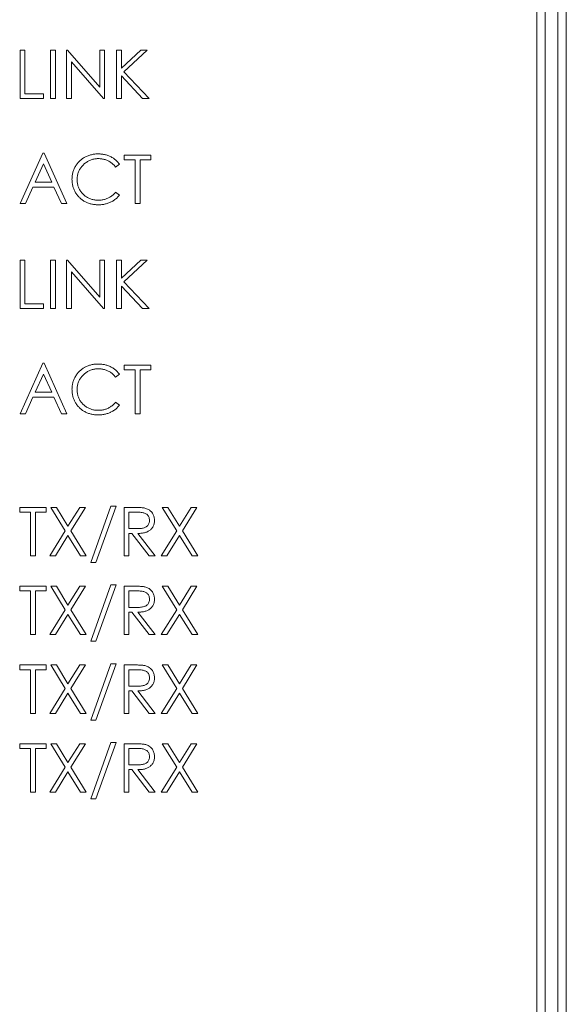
# Model space of a CAD drawing. Extents: x 0 to 866, y -1 to 607.
# Tile 17 of 39: x 365 to 378, y 286 to 310. Entities that reach past the tile are written whole.
import ezdxf

# ---------------------------------------------------------------- set-up
doc = ezdxf.new("R2010")
doc.units = 0
doc.header["$LTSCALE"] = 23.1
doc.header["$MEASUREMENT"] = 0
doc.layers.get('0').update_dxf_attribs({"linetype": 'CONTINUOUS'})

msp = doc.modelspace()

# ---------------------------------------------------------------- linework, layer by layer
at = {"lineweight": 5}
for p, q in [((378.252, 267.685), (378.252, 370.293)), ((378.052, 368.285), (378.052, 267.885)), ((377.752, 268.585), (377.752, 367.585)), ((377.552, 367.185), (377.552, 268.585)), ((365.38, 308.79), (365.263, 308.79)), ((365.263, 308.79), (365.263, 307.637)), ((365.38, 307.747), (365.38, 308.79)), ((365.988, 308.79), (366.104, 308.79)), ((365.988, 307.637), (365.988, 308.79)), ((366.104, 308.79), (366.104, 307.637)), ((366.394, 308.79), (366.368, 308.79)), ((366.368, 308.79), (366.368, 307.637)), ((367.16, 307.906), (366.394, 308.79)), ((367.273, 308.79), (367.16, 308.79)), ((367.16, 308.79), (367.16, 307.906)), ((367.273, 307.637), (367.273, 308.79)), ((367.673, 308.79), (367.554, 308.79)), ((367.554, 308.79), (367.554, 307.637)), ((367.673, 308.358), (367.673, 308.79)), ((368.132, 308.79), (367.673, 308.358)), ((367.734, 308.273), (368.288, 308.79)), ((368.288, 308.79), (368.132, 308.79)), ((366.487, 308.509), (367.248, 307.637)), ((366.487, 307.637), (366.487, 308.509)), ((367.673, 308.175), (368.179, 307.637)), ((367.673, 307.637), (367.673, 308.175)), ((368.331, 307.637), (367.734, 308.273)), ((365.823, 307.747), (365.38, 307.747)), ((365.823, 307.637), (365.823, 307.747)), ((365.263, 307.637), (365.823, 307.637)), ((366.104, 307.637), (365.988, 307.637)), ((366.368, 307.637), (366.487, 307.637)), ((367.248, 307.637), (367.273, 307.637)), ((367.554, 307.637), (367.673, 307.637)), ((368.179, 307.637), (368.331, 307.637)), ((365.807, 306.337), (365.263, 305.137)), ((365.836, 306.337), (365.807, 306.337)), ((366.373, 305.137), (365.836, 306.337)), ((366.861, 306.268), (366.842, 306.259)), ((366.88, 306.275), (366.861, 306.268)), ((366.9, 306.283), (366.88, 306.275)), ((366.92, 306.289), (366.9, 306.283)), ((366.94, 306.295), (366.92, 306.289)), ((366.96, 306.3), (366.94, 306.295)), ((366.98, 306.305), (366.96, 306.3)), ((367.001, 306.309), (366.98, 306.305)), ((367.022, 306.312), (367.001, 306.309)), ((367.043, 306.315), (367.022, 306.312)), ((367.065, 306.317), (367.043, 306.315)), ((367.086, 306.318), (367.065, 306.317)), ((367.108, 306.319), (367.086, 306.318)), ((367.121, 306.319), (367.108, 306.319)), ((367.143, 306.318), (367.121, 306.319)), ((367.165, 306.318), (367.143, 306.318)), ((367.187, 306.316), (367.165, 306.318)), ((367.209, 306.314), (367.187, 306.316)), ((367.23, 306.311), (367.209, 306.314)), ((367.251, 306.307), (367.23, 306.311)), ((367.271, 306.303), (367.251, 306.307)), ((367.292, 306.299), (367.271, 306.303)), ((367.312, 306.293), (367.292, 306.299)), ((367.332, 306.287), (367.312, 306.293)), ((367.351, 306.281), (367.332, 306.287)), ((367.371, 306.273), (367.351, 306.281)), ((367.39, 306.265), (367.371, 306.273)), ((367.409, 306.257), (367.39, 306.265)), ((368.375, 306.29), (367.742, 306.29)), ((367.742, 306.29), (367.742, 306.177)), ((368.375, 306.177), (368.375, 306.29)), ((365.624, 305.648), (365.821, 306.081)), ((365.821, 306.081), (366.017, 305.648)), ((366.591, 306.041), (366.58, 306.023)), ((366.603, 306.059), (366.591, 306.041)), ((366.615, 306.076), (366.603, 306.059)), ((366.628, 306.093), (366.615, 306.076)), ((366.641, 306.109), (366.628, 306.093)), ((366.655, 306.124), (366.641, 306.109)), ((366.669, 306.139), (366.655, 306.124)), ((366.684, 306.154), (366.669, 306.139)), ((366.7, 306.168), (366.684, 306.154)), ((366.716, 306.181), (366.7, 306.168)), ((366.733, 306.194), (366.716, 306.181)), ((366.726, 306.014), (366.74, 306.031)), ((366.75, 306.206), (366.733, 306.194)), ((366.74, 306.031), (366.754, 306.046)), ((366.768, 306.218), (366.75, 306.206)), ((366.754, 306.046), (366.77, 306.062)), ((366.786, 306.23), (366.768, 306.218)), ((366.77, 306.062), (366.782, 306.074)), ((366.782, 306.074), (366.799, 306.088)), ((366.805, 306.24), (366.786, 306.23)), ((366.799, 306.088), (366.815, 306.102)), ((366.823, 306.25), (366.805, 306.24)), ((366.815, 306.102), (366.832, 306.114)), ((366.842, 306.259), (366.823, 306.25)), ((366.832, 306.114), (366.849, 306.126)), ((366.849, 306.126), (366.866, 306.137)), ((366.866, 306.137), (366.884, 306.148)), ((366.884, 306.148), (366.902, 306.157)), ((366.902, 306.157), (366.92, 306.165)), ((366.92, 306.165), (366.939, 306.173)), ((366.939, 306.173), (366.958, 306.18)), ((366.958, 306.18), (366.978, 306.186)), ((366.978, 306.186), (366.998, 306.192)), ((366.998, 306.192), (367.017, 306.196)), ((367.017, 306.196), (367.038, 306.2)), ((367.038, 306.2), (367.059, 306.203)), ((367.059, 306.203), (367.08, 306.205)), ((367.08, 306.205), (367.101, 306.206)), ((367.101, 306.206), (367.123, 306.206)), ((367.123, 306.206), (367.144, 306.206)), ((367.144, 306.206), (367.165, 306.205)), ((367.165, 306.205), (367.186, 306.203)), ((367.186, 306.203), (367.207, 306.2)), ((367.207, 306.2), (367.228, 306.197)), ((367.228, 306.197), (367.248, 306.193)), ((367.248, 306.193), (367.267, 306.188)), ((367.267, 306.188), (367.287, 306.182)), ((367.287, 306.182), (367.306, 306.176)), ((367.306, 306.176), (367.324, 306.169)), ((367.324, 306.169), (367.343, 306.161)), ((367.343, 306.161), (367.36, 306.152)), ((367.36, 306.152), (367.378, 306.143)), ((367.378, 306.143), (367.395, 306.133)), ((367.395, 306.133), (367.412, 306.122)), ((367.41, 306.256), (367.409, 306.257)), ((367.429, 306.247), (367.41, 306.256)), ((367.412, 306.122), (367.429, 306.11)), ((367.448, 306.236), (367.429, 306.247)), ((367.429, 306.11), (367.445, 306.098)), ((367.445, 306.098), (367.461, 306.085)), ((367.467, 306.225), (367.448, 306.236)), ((367.461, 306.085), (367.476, 306.07)), ((367.484, 306.214), (367.467, 306.225)), ((367.476, 306.07), (367.492, 306.056)), ((367.501, 306.202), (367.484, 306.214)), ((367.492, 306.056), (367.507, 306.04)), ((367.518, 306.189), (367.501, 306.202)), ((367.507, 306.04), (367.521, 306.024)), ((367.534, 306.176), (367.518, 306.189)), ((367.55, 306.162), (367.534, 306.176)), ((367.535, 306.007), (367.625, 306.076)), ((367.565, 306.147), (367.55, 306.162)), ((367.58, 306.132), (367.565, 306.147)), ((367.594, 306.117), (367.58, 306.132)), ((367.607, 306.1), (367.594, 306.117)), ((367.62, 306.083), (367.607, 306.1)), ((367.625, 306.076), (367.62, 306.083)), ((367.742, 306.177), (368.001, 306.177)), ((368.001, 306.177), (368.001, 305.137)), ((368.118, 306.177), (368.375, 306.177)), ((368.118, 305.137), (368.118, 306.177)), ((366.504, 305.805), (366.502, 305.784)), ((366.507, 305.826), (366.504, 305.805)), ((366.511, 305.847), (366.507, 305.826)), ((366.516, 305.867), (366.511, 305.847)), ((366.522, 305.887), (366.516, 305.867)), ((366.528, 305.907), (366.522, 305.887)), ((366.535, 305.927), (366.528, 305.907)), ((366.542, 305.946), (366.535, 305.927)), ((366.551, 305.966), (366.542, 305.946)), ((366.559, 305.985), (366.551, 305.966)), ((366.569, 306.004), (366.559, 305.985)), ((366.58, 306.022), (366.569, 306.004)), ((366.58, 306.023), (366.58, 306.022)), ((366.627, 305.793), (366.63, 305.813)), ((366.63, 305.813), (366.635, 305.833)), ((366.635, 305.833), (366.64, 305.853)), ((366.64, 305.853), (366.646, 305.872)), ((366.646, 305.872), (366.653, 305.891)), ((366.653, 305.891), (366.661, 305.91)), ((366.661, 305.91), (366.67, 305.928)), ((366.67, 305.928), (366.68, 305.946)), ((366.68, 305.946), (366.69, 305.964)), ((366.69, 305.964), (366.701, 305.981)), ((366.701, 305.981), (366.713, 305.998)), ((366.713, 305.998), (366.726, 306.014)), ((367.521, 306.024), (367.535, 306.007)), ((366.017, 305.648), (365.624, 305.648)), ((366.499, 305.741), (366.498, 305.72)), ((366.498, 305.72), (366.498, 305.713)), ((366.498, 305.713), (366.499, 305.691)), ((366.5, 305.763), (366.499, 305.741)), ((366.499, 305.691), (366.5, 305.668)), ((366.502, 305.784), (366.5, 305.763)), ((366.5, 305.668), (366.502, 305.647)), ((366.502, 305.647), (366.504, 305.625)), ((366.504, 305.625), (366.507, 305.604)), ((366.507, 305.604), (366.511, 305.583)), ((366.511, 305.583), (366.516, 305.563)), ((366.516, 305.563), (366.521, 305.543)), ((366.62, 305.71), (366.621, 305.73)), ((366.621, 305.688), (366.62, 305.71)), ((366.621, 305.73), (366.622, 305.751)), ((366.622, 305.666), (366.621, 305.688)), ((366.622, 305.751), (366.624, 305.772)), ((366.624, 305.644), (366.622, 305.666)), ((366.624, 305.772), (366.627, 305.793)), ((366.627, 305.623), (366.624, 305.644)), ((366.631, 305.603), (366.627, 305.623)), ((366.635, 305.582), (366.631, 305.603)), ((366.641, 305.563), (366.635, 305.582)), ((366.647, 305.543), (366.641, 305.563)), ((365.391, 305.137), (365.571, 305.53)), ((365.571, 305.53), (366.068, 305.53)), ((366.068, 305.53), (366.25, 305.137)), ((366.521, 305.543), (366.526, 305.523)), ((366.526, 305.523), (366.533, 305.503)), ((366.533, 305.503), (366.54, 305.484)), ((366.54, 305.484), (366.547, 305.465)), ((366.547, 305.465), (366.555, 305.447)), ((366.555, 305.447), (366.564, 305.429)), ((366.564, 305.429), (366.574, 305.411)), ((366.574, 305.411), (366.584, 305.394)), ((366.584, 305.394), (366.595, 305.377)), ((366.595, 305.377), (366.606, 305.36)), ((366.606, 305.36), (366.619, 305.344)), ((366.619, 305.344), (366.631, 305.327)), ((366.631, 305.327), (366.645, 305.312)), ((366.654, 305.524), (366.647, 305.543)), ((366.662, 305.505), (366.654, 305.524)), ((366.67, 305.487), (366.662, 305.505)), ((366.68, 305.469), (366.67, 305.487)), ((366.69, 305.452), (366.68, 305.469)), ((366.701, 305.435), (366.69, 305.452)), ((366.713, 305.418), (366.701, 305.435)), ((366.726, 305.402), (366.713, 305.418)), ((366.739, 305.386), (366.726, 305.402)), ((366.754, 305.371), (366.739, 305.386)), ((366.766, 305.358), (366.754, 305.371)), ((366.782, 305.344), (366.766, 305.358)), ((366.797, 305.33), (366.782, 305.344)), ((366.813, 305.317), (366.797, 305.33)), ((367.469, 305.34), (367.453, 305.326)), ((367.484, 305.354), (367.469, 305.34)), ((367.5, 305.368), (367.484, 305.354)), ((367.515, 305.384), (367.5, 305.368)), ((367.53, 305.4), (367.515, 305.384)), ((367.535, 305.407), (367.53, 305.4)), ((367.625, 305.337), (367.535, 305.407)), ((367.612, 305.321), (367.625, 305.337)), ((365.263, 305.137), (365.391, 305.137)), ((366.25, 305.137), (366.373, 305.137)), ((366.645, 305.312), (366.659, 305.296)), ((366.659, 305.296), (366.673, 305.281)), ((366.673, 305.281), (366.685, 305.27)), ((366.685, 305.27), (366.7, 305.256)), ((366.7, 305.256), (366.715, 305.243)), ((366.715, 305.243), (366.731, 305.231)), ((366.731, 305.231), (366.747, 305.219)), ((366.747, 305.219), (366.764, 305.207)), ((366.764, 305.207), (366.781, 305.197)), ((366.781, 305.197), (366.798, 305.186)), ((366.798, 305.186), (366.816, 305.177)), ((366.83, 305.305), (366.813, 305.317)), ((366.816, 305.177), (366.834, 305.168)), ((366.847, 305.294), (366.83, 305.305)), ((366.834, 305.168), (366.852, 305.16)), ((366.864, 305.284), (366.847, 305.294)), ((366.852, 305.16), (366.871, 305.152)), ((366.882, 305.274), (366.864, 305.284)), ((366.871, 305.152), (366.89, 305.145)), ((366.9, 305.265), (366.882, 305.274)), ((366.89, 305.145), (366.909, 305.138)), ((366.918, 305.257), (366.9, 305.265)), ((366.909, 305.138), (366.929, 305.133)), ((366.937, 305.249), (366.918, 305.257)), ((366.929, 305.133), (366.949, 305.127)), ((366.956, 305.243), (366.937, 305.249)), ((366.949, 305.127), (366.97, 305.123)), ((366.976, 305.237), (366.956, 305.243)), ((366.97, 305.123), (366.99, 305.119)), ((366.996, 305.232), (366.976, 305.237)), ((366.99, 305.119), (367.012, 305.115)), ((367.017, 305.227), (366.996, 305.232)), ((367.012, 305.115), (367.033, 305.113)), ((367.038, 305.224), (367.017, 305.227)), ((367.033, 305.113), (367.055, 305.111)), ((367.059, 305.221), (367.038, 305.224)), ((367.055, 305.111), (367.077, 305.109)), ((367.08, 305.219), (367.059, 305.221)), ((367.077, 305.109), (367.1, 305.108)), ((367.103, 305.218), (367.08, 305.219)), ((367.1, 305.108), (367.123, 305.108)), ((367.125, 305.217), (367.103, 305.218)), ((367.123, 305.108), (367.144, 305.108)), ((367.129, 305.217), (367.125, 305.217)), ((367.151, 305.217), (367.129, 305.217)), ((367.144, 305.108), (367.166, 305.109)), ((367.172, 305.218), (367.151, 305.217)), ((367.166, 305.109), (367.188, 305.11)), ((367.193, 305.22), (367.172, 305.218)), ((367.188, 305.11), (367.209, 305.112)), ((367.214, 305.223), (367.193, 305.22)), ((367.209, 305.112), (367.231, 305.115)), ((367.234, 305.226), (367.214, 305.223)), ((367.231, 305.115), (367.252, 305.118)), ((367.254, 305.231), (367.234, 305.226)), ((367.252, 305.118), (367.272, 305.122)), ((367.274, 305.235), (367.254, 305.231)), ((367.272, 305.122), (367.293, 305.127)), ((367.293, 305.241), (367.274, 305.235)), ((367.312, 305.248), (367.293, 305.241)), ((367.293, 305.127), (367.313, 305.132)), ((367.331, 305.255), (367.312, 305.248)), ((367.313, 305.132), (367.333, 305.138)), ((367.349, 305.263), (367.331, 305.255)), ((367.333, 305.138), (367.353, 305.144)), ((367.367, 305.271), (367.349, 305.263)), ((367.353, 305.144), (367.372, 305.151)), ((367.385, 305.281), (367.367, 305.271)), ((367.372, 305.151), (367.391, 305.159)), ((367.402, 305.291), (367.385, 305.281)), ((367.391, 305.159), (367.41, 305.167)), ((367.419, 305.302), (367.402, 305.291)), ((367.41, 305.167), (367.412, 305.168)), ((367.412, 305.168), (367.432, 305.177)), ((367.436, 305.314), (367.419, 305.302)), ((367.432, 305.177), (367.451, 305.187)), ((367.453, 305.326), (367.436, 305.314)), ((367.451, 305.187), (367.469, 305.198)), ((367.469, 305.198), (367.487, 305.209)), ((367.487, 305.209), (367.504, 305.22)), ((367.504, 305.22), (367.521, 305.233)), ((367.521, 305.233), (367.538, 305.246)), ((367.538, 305.246), (367.554, 305.26)), ((367.554, 305.26), (367.569, 305.274)), ((367.569, 305.274), (367.584, 305.289)), ((367.584, 305.289), (367.598, 305.304)), ((367.598, 305.304), (367.612, 305.321)), ((368.001, 305.137), (368.118, 305.137)), ((365.38, 303.79), (365.263, 303.79)), ((365.263, 303.79), (365.263, 302.637)), ((365.38, 302.747), (365.38, 303.79)), ((365.988, 303.79), (366.104, 303.79)), ((365.988, 302.637), (365.988, 303.79)), ((366.104, 303.79), (366.104, 302.637)), ((366.394, 303.79), (366.368, 303.79)), ((366.368, 303.79), (366.368, 302.637)), ((367.16, 302.906), (366.394, 303.79)), ((367.273, 303.79), (367.16, 303.79)), ((367.16, 303.79), (367.16, 302.906)), ((367.273, 302.637), (367.273, 303.79)), ((367.673, 303.79), (367.554, 303.79)), ((367.554, 303.79), (367.554, 302.637)), ((367.673, 303.358), (367.673, 303.79)), ((368.132, 303.79), (367.673, 303.358)), ((367.734, 303.273), (368.288, 303.79)), ((368.288, 303.79), (368.132, 303.79)), ((366.487, 303.509), (367.248, 302.637)), ((366.487, 302.637), (366.487, 303.509)), ((368.331, 302.637), (367.734, 303.273)), ((367.673, 303.175), (368.179, 302.637)), ((367.673, 302.637), (367.673, 303.175)), ((365.263, 302.637), (365.823, 302.637)), ((365.823, 302.747), (365.38, 302.747)), ((365.823, 302.637), (365.823, 302.747)), ((366.104, 302.637), (365.988, 302.637)), ((366.368, 302.637), (366.487, 302.637)), ((367.248, 302.637), (367.273, 302.637)), ((367.554, 302.637), (367.673, 302.637)), ((368.179, 302.637), (368.331, 302.637)), ((365.807, 301.337), (365.263, 300.137)), ((365.836, 301.337), (365.807, 301.337)), ((366.373, 300.137), (365.836, 301.337)), ((366.654, 301.124), (366.64, 301.108)), ((366.668, 301.138), (366.654, 301.124)), ((366.683, 301.153), (366.668, 301.138)), ((366.698, 301.167), (366.683, 301.153)), ((366.714, 301.18), (366.698, 301.167)), ((366.731, 301.193), (366.714, 301.18)), ((366.748, 301.205), (366.731, 301.193)), ((366.766, 301.217), (366.748, 301.205)), ((366.784, 301.228), (366.766, 301.217)), ((366.803, 301.239), (366.784, 301.228)), ((366.805, 301.24), (366.803, 301.239)), ((366.823, 301.25), (366.805, 301.24)), ((366.818, 301.104), (366.834, 301.116)), ((366.842, 301.259), (366.823, 301.25)), ((366.834, 301.116), (366.851, 301.128)), ((366.861, 301.267), (366.842, 301.259)), ((366.851, 301.128), (366.869, 301.139)), ((366.88, 301.275), (366.861, 301.267)), ((366.869, 301.139), (366.886, 301.149)), ((366.899, 301.282), (366.88, 301.275)), ((366.886, 301.149), (366.904, 301.158)), ((366.918, 301.289), (366.899, 301.282)), ((366.904, 301.158), (366.922, 301.166)), ((366.938, 301.295), (366.918, 301.289)), ((366.922, 301.166), (366.941, 301.174)), ((366.958, 301.3), (366.938, 301.295)), ((366.941, 301.174), (366.96, 301.181)), ((366.978, 301.304), (366.958, 301.3)), ((366.96, 301.181), (366.979, 301.187)), ((366.999, 301.308), (366.978, 301.304)), ((366.979, 301.187), (366.999, 301.192)), ((367.02, 301.312), (366.999, 301.308)), ((366.999, 301.192), (367.019, 301.196)), ((367.019, 301.196), (367.039, 301.2)), ((367.041, 301.314), (367.02, 301.312)), ((367.039, 301.2), (367.059, 301.203)), ((367.062, 301.316), (367.041, 301.314)), ((367.059, 301.203), (367.08, 301.205)), ((367.083, 301.318), (367.062, 301.316)), ((367.08, 301.205), (367.101, 301.206)), ((367.105, 301.319), (367.083, 301.318)), ((367.101, 301.206), (367.123, 301.206)), ((367.121, 301.319), (367.105, 301.319)), ((367.143, 301.318), (367.121, 301.319)), ((367.123, 301.206), (367.127, 301.206)), ((367.127, 301.206), (367.149, 301.206)), ((367.165, 301.318), (367.143, 301.318)), ((367.149, 301.206), (367.17, 301.205)), ((367.186, 301.316), (367.165, 301.318)), ((367.17, 301.205), (367.191, 301.203)), ((367.208, 301.314), (367.186, 301.316)), ((367.191, 301.203), (367.211, 301.2)), ((367.229, 301.311), (367.208, 301.314)), ((367.211, 301.2), (367.231, 301.196)), ((367.249, 301.308), (367.229, 301.311)), ((367.231, 301.196), (367.251, 301.192)), ((367.27, 301.304), (367.249, 301.308)), ((367.251, 301.192), (367.27, 301.187)), ((367.29, 301.299), (367.27, 301.304)), ((367.27, 301.187), (367.29, 301.181)), ((367.31, 301.294), (367.29, 301.299)), ((367.29, 301.181), (367.308, 301.175)), ((367.308, 301.175), (367.327, 301.168)), ((367.33, 301.288), (367.31, 301.294)), ((367.327, 301.168), (367.345, 301.16)), ((367.349, 301.281), (367.33, 301.288)), ((367.345, 301.16), (367.362, 301.151)), ((367.368, 301.274), (367.349, 301.281)), ((367.362, 301.151), (367.38, 301.142)), ((367.387, 301.266), (367.368, 301.274)), ((367.38, 301.142), (367.397, 301.132)), ((367.406, 301.258), (367.387, 301.266)), ((367.397, 301.132), (367.414, 301.121)), ((367.429, 301.247), (367.406, 301.258)), ((367.414, 301.121), (367.43, 301.109)), ((367.448, 301.236), (367.429, 301.247)), ((367.466, 301.226), (367.448, 301.236)), ((367.483, 301.214), (367.466, 301.226)), ((367.501, 301.202), (367.483, 301.214)), ((367.517, 301.19), (367.501, 301.202)), ((367.533, 301.177), (367.517, 301.19)), ((367.549, 301.163), (367.533, 301.177)), ((367.564, 301.149), (367.549, 301.163)), ((367.578, 301.134), (367.564, 301.149)), ((367.592, 301.118), (367.578, 301.134)), ((367.605, 301.102), (367.592, 301.118)), ((368.374, 301.29), (367.742, 301.29)), ((367.742, 301.29), (367.742, 301.177)), ((367.742, 301.177), (368.001, 301.177)), ((368.001, 301.177), (368.001, 300.137)), ((368.118, 301.177), (368.374, 301.177)), ((368.118, 300.137), (368.118, 301.177)), ((368.374, 301.177), (368.374, 301.29)), ((365.624, 300.647), (365.821, 301.081)), ((365.821, 301.081), (366.017, 300.647)), ((366.521, 300.885), (366.516, 300.865)), ((366.527, 300.905), (366.521, 300.885)), ((366.534, 300.925), (366.527, 300.905)), ((366.541, 300.944), (366.534, 300.925)), ((366.549, 300.963), (366.541, 300.944)), ((366.558, 300.982), (366.549, 300.963)), ((366.568, 301.001), (366.558, 300.982)), ((366.58, 301.023), (366.568, 301.001)), ((366.591, 301.041), (366.58, 301.023)), ((366.603, 301.059), (366.591, 301.041)), ((366.615, 301.076), (366.603, 301.059)), ((366.627, 301.092), (366.615, 301.076)), ((366.64, 301.108), (366.627, 301.092)), ((366.647, 300.874), (366.654, 300.893)), ((366.654, 300.893), (366.662, 300.912)), ((366.662, 300.912), (366.671, 300.93)), ((366.671, 300.93), (366.68, 300.947)), ((366.68, 300.947), (366.691, 300.965)), ((366.691, 300.965), (366.702, 300.982)), ((366.702, 300.982), (366.714, 300.999)), ((366.714, 300.999), (366.726, 301.015)), ((366.726, 301.015), (366.74, 301.031)), ((366.74, 301.031), (366.754, 301.046)), ((366.754, 301.046), (366.77, 301.062)), ((366.77, 301.062), (366.785, 301.077)), ((366.785, 301.077), (366.801, 301.091)), ((366.801, 301.091), (366.818, 301.104)), ((367.43, 301.109), (367.446, 301.097)), ((367.446, 301.097), (367.462, 301.084)), ((367.462, 301.084), (367.477, 301.07)), ((367.477, 301.07), (367.492, 301.055)), ((367.492, 301.055), (367.507, 301.04)), ((367.507, 301.04), (367.521, 301.024)), ((367.521, 301.024), (367.535, 301.007)), ((367.535, 301.007), (367.625, 301.076)), ((367.618, 301.086), (367.605, 301.102)), ((367.625, 301.076), (367.618, 301.086)), ((366.017, 300.647), (365.624, 300.647)), ((366.499, 300.741), (366.498, 300.72)), ((366.498, 300.72), (366.499, 300.708)), ((366.5, 300.762), (366.499, 300.741)), ((366.499, 300.708), (366.499, 300.685)), ((366.499, 300.685), (366.5, 300.664)), ((366.502, 300.783), (366.5, 300.762)), ((366.5, 300.664), (366.502, 300.642)), ((366.504, 300.804), (366.502, 300.783)), ((366.502, 300.642), (366.505, 300.621)), ((366.507, 300.825), (366.504, 300.804)), ((366.511, 300.845), (366.507, 300.825)), ((366.516, 300.865), (366.511, 300.845)), ((366.62, 300.712), (366.621, 300.733)), ((366.62, 300.71), (366.62, 300.712)), ((366.621, 300.688), (366.62, 300.71)), ((366.621, 300.733), (366.622, 300.755)), ((366.622, 300.666), (366.621, 300.688)), ((366.622, 300.755), (366.624, 300.775)), ((366.624, 300.645), (366.622, 300.666)), ((366.624, 300.775), (366.627, 300.796)), ((366.627, 300.624), (366.624, 300.645)), ((366.627, 300.796), (366.631, 300.816)), ((366.631, 300.816), (366.636, 300.836)), ((366.636, 300.836), (366.641, 300.855)), ((366.641, 300.855), (366.647, 300.874)), ((365.391, 300.137), (365.571, 300.53)), ((365.571, 300.53), (366.068, 300.53)), ((366.068, 300.53), (366.25, 300.137)), ((366.505, 300.621), (366.508, 300.6)), ((366.508, 300.6), (366.512, 300.58)), ((366.512, 300.58), (366.516, 300.559)), ((366.516, 300.559), (366.522, 300.54)), ((366.522, 300.54), (366.527, 300.52)), ((366.527, 300.52), (366.534, 300.501)), ((366.534, 300.501), (366.54, 300.482)), ((366.54, 300.482), (366.548, 300.463)), ((366.548, 300.463), (366.556, 300.445)), ((366.556, 300.445), (366.565, 300.427)), ((366.565, 300.427), (366.575, 300.41)), ((366.575, 300.41), (366.585, 300.392)), ((366.63, 300.604), (366.627, 300.624)), ((366.635, 300.584), (366.63, 300.604)), ((366.64, 300.564), (366.635, 300.584)), ((366.646, 300.545), (366.64, 300.564)), ((366.653, 300.526), (366.646, 300.545)), ((366.661, 300.507), (366.653, 300.526)), ((366.669, 300.489), (366.661, 300.507)), ((366.678, 300.472), (366.669, 300.489)), ((366.688, 300.454), (366.678, 300.472)), ((366.699, 300.437), (366.688, 300.454)), ((366.711, 300.421), (366.699, 300.437)), ((366.724, 300.405), (366.711, 300.421)), ((367.535, 300.407), (367.526, 300.396)), ((367.625, 300.337), (367.535, 300.407)), ((366.585, 300.392), (366.596, 300.376)), ((366.596, 300.376), (366.607, 300.359)), ((366.607, 300.359), (366.619, 300.343)), ((366.619, 300.343), (366.632, 300.327)), ((366.632, 300.327), (366.645, 300.311)), ((366.645, 300.311), (366.659, 300.296)), ((366.659, 300.296), (366.673, 300.281)), ((366.673, 300.281), (366.688, 300.267)), ((366.688, 300.267), (366.703, 300.253)), ((366.703, 300.253), (366.719, 300.241)), ((366.719, 300.241), (366.734, 300.228)), ((366.737, 300.389), (366.724, 300.405)), ((366.734, 300.228), (366.751, 300.216)), ((366.751, 300.374), (366.737, 300.389)), ((366.766, 300.358), (366.751, 300.374)), ((366.751, 300.216), (366.767, 300.205)), ((366.782, 300.344), (366.766, 300.358)), ((366.767, 300.205), (366.784, 300.195)), ((366.797, 300.331), (366.782, 300.344)), ((366.784, 300.195), (366.801, 300.185)), ((366.813, 300.318), (366.797, 300.331)), ((366.801, 300.185), (366.819, 300.175)), ((366.829, 300.306), (366.813, 300.318)), ((366.819, 300.175), (366.836, 300.167)), ((366.846, 300.295), (366.829, 300.306)), ((366.863, 300.284), (366.846, 300.295)), ((366.88, 300.275), (366.863, 300.284)), ((366.898, 300.266), (366.88, 300.275)), ((366.917, 300.257), (366.898, 300.266)), ((366.935, 300.25), (366.917, 300.257)), ((366.954, 300.243), (366.935, 300.25)), ((366.974, 300.237), (366.954, 300.243)), ((366.993, 300.232), (366.974, 300.237)), ((367.014, 300.228), (366.993, 300.232)), ((367.034, 300.224), (367.014, 300.228)), ((367.055, 300.221), (367.034, 300.224)), ((367.077, 300.219), (367.055, 300.221)), ((367.098, 300.218), (367.077, 300.219)), ((367.121, 300.217), (367.098, 300.218)), ((367.129, 300.217), (367.121, 300.217)), ((367.151, 300.217), (367.129, 300.217)), ((367.172, 300.218), (367.151, 300.217)), ((367.192, 300.22), (367.172, 300.218)), ((367.213, 300.223), (367.192, 300.22)), ((367.233, 300.226), (367.213, 300.223)), ((367.253, 300.23), (367.233, 300.226)), ((367.272, 300.235), (367.253, 300.23)), ((367.292, 300.241), (367.272, 300.235)), ((367.31, 300.247), (367.292, 300.241)), ((367.329, 300.254), (367.31, 300.247)), ((367.347, 300.262), (367.329, 300.254)), ((367.365, 300.27), (367.347, 300.262)), ((367.383, 300.28), (367.365, 300.27)), ((367.4, 300.29), (367.383, 300.28)), ((367.417, 300.3), (367.4, 300.29)), ((367.415, 300.169), (367.434, 300.179)), ((367.434, 300.312), (367.417, 300.3)), ((367.45, 300.324), (367.434, 300.312)), ((367.434, 300.179), (367.453, 300.188)), ((367.466, 300.337), (367.45, 300.324)), ((367.453, 300.188), (367.471, 300.199)), ((367.481, 300.351), (367.466, 300.337)), ((367.471, 300.199), (367.489, 300.21)), ((367.497, 300.365), (367.481, 300.351)), ((367.489, 300.21), (367.506, 300.222)), ((367.512, 300.381), (367.497, 300.365)), ((367.506, 300.222), (367.523, 300.234)), ((367.526, 300.396), (367.512, 300.381)), ((367.523, 300.234), (367.539, 300.247)), ((367.539, 300.247), (367.554, 300.26)), ((367.554, 300.26), (367.57, 300.274)), ((367.57, 300.274), (367.584, 300.289)), ((367.584, 300.289), (367.598, 300.305)), ((367.598, 300.305), (367.612, 300.321)), ((367.612, 300.321), (367.625, 300.337)), ((365.263, 300.137), (365.391, 300.137)), ((366.25, 300.137), (366.373, 300.137)), ((366.836, 300.167), (366.855, 300.159)), ((366.855, 300.159), (366.873, 300.151)), ((366.873, 300.151), (366.892, 300.144)), ((366.892, 300.144), (366.911, 300.138)), ((366.911, 300.138), (366.931, 300.132)), ((366.931, 300.132), (366.951, 300.127)), ((366.951, 300.127), (366.971, 300.122)), ((366.971, 300.122), (366.992, 300.119)), ((366.992, 300.119), (367.013, 300.115)), ((367.013, 300.115), (367.034, 300.113)), ((367.034, 300.113), (367.056, 300.11)), ((367.056, 300.11), (367.078, 300.109)), ((367.078, 300.109), (367.1, 300.108)), ((367.1, 300.108), (367.123, 300.108)), ((367.123, 300.108), (367.124, 300.108)), ((367.124, 300.108), (367.147, 300.108)), ((367.147, 300.108), (367.169, 300.109)), ((367.169, 300.109), (367.19, 300.111)), ((367.19, 300.111), (367.212, 300.113)), ((367.212, 300.113), (367.233, 300.116)), ((367.233, 300.116), (367.253, 300.119)), ((367.253, 300.119), (367.274, 300.123)), ((367.274, 300.123), (367.294, 300.127)), ((367.294, 300.127), (367.314, 300.132)), ((367.314, 300.132), (367.334, 300.138)), ((367.334, 300.138), (367.353, 300.144)), ((367.353, 300.144), (367.372, 300.151)), ((367.372, 300.151), (367.391, 300.159)), ((367.391, 300.159), (367.41, 300.167)), ((367.41, 300.167), (367.415, 300.169)), ((368.001, 300.137), (368.118, 300.137)), ((365.888, 297.905), (365.256, 297.905)), ((365.256, 297.905), (365.256, 297.793)), ((365.888, 297.793), (365.888, 297.905)), ((366.127, 297.905), (365.992, 297.905)), ((365.992, 297.905), (366.336, 297.346)), ((366.403, 297.456), (366.127, 297.905)), ((366.682, 297.905), (366.403, 297.456)), ((366.472, 297.346), (366.816, 297.905)), ((366.816, 297.905), (366.682, 297.905)), ((366.947, 296.595), (367.425, 297.934)), ((367.546, 297.934), (367.067, 296.595)), ((367.425, 297.934), (367.546, 297.934)), ((367.998, 297.905), (367.738, 297.905)), ((367.738, 297.905), (367.738, 296.752)), ((368.027, 297.905), (367.998, 297.905)), ((368.079, 297.904), (368.027, 297.905)), ((368.103, 297.903), (368.079, 297.904)), ((368.147, 297.9), (368.103, 297.903)), ((368.166, 297.899), (368.147, 297.9)), ((368.183, 297.897), (368.166, 297.899)), ((368.199, 297.895), (368.183, 297.897)), ((368.214, 297.893), (368.199, 297.895)), ((368.227, 297.89), (368.214, 297.893)), ((368.231, 297.889), (368.227, 297.89)), ((368.253, 297.883), (368.231, 297.889)), ((368.273, 297.876), (368.253, 297.883)), ((368.293, 297.868), (368.273, 297.876)), ((368.312, 297.859), (368.293, 297.868)), ((368.33, 297.849), (368.312, 297.859)), ((368.347, 297.837), (368.33, 297.849)), ((368.353, 297.833), (368.347, 297.837)), ((368.369, 297.82), (368.353, 297.833)), ((368.78, 297.905), (368.645, 297.905)), ((368.645, 297.905), (368.988, 297.346)), ((369.056, 297.456), (368.78, 297.905)), ((369.335, 297.905), (369.056, 297.456)), ((369.125, 297.346), (369.468, 297.905)), ((369.468, 297.905), (369.335, 297.905)), ((365.256, 297.793), (365.514, 297.793)), ((365.514, 297.793), (365.514, 296.752)), ((365.631, 297.793), (365.888, 297.793)), ((365.631, 296.752), (365.631, 297.793)), ((367.854, 297.793), (368.058, 297.793)), ((367.854, 297.401), (367.854, 297.793)), ((368.058, 297.793), (368.071, 297.793)), ((368.071, 297.793), (368.098, 297.792)), ((368.098, 297.792), (368.122, 297.79)), ((368.122, 297.79), (368.146, 297.788)), ((368.146, 297.788), (368.168, 297.784)), ((368.168, 297.784), (368.188, 297.78)), ((368.188, 297.78), (368.208, 297.775)), ((368.208, 297.775), (368.225, 297.769)), ((368.225, 297.769), (368.242, 297.762)), ((368.242, 297.762), (368.257, 297.755)), ((368.257, 297.755), (368.271, 297.746)), ((368.271, 297.746), (368.276, 297.743)), ((368.276, 297.743), (368.291, 297.73)), ((368.291, 297.73), (368.304, 297.716)), ((368.304, 297.716), (368.315, 297.701)), ((368.315, 297.701), (368.324, 297.684)), ((368.324, 297.684), (368.331, 297.665)), ((368.331, 297.665), (368.336, 297.644)), ((368.336, 297.644), (368.339, 297.622)), ((368.339, 297.622), (368.34, 297.599)), ((368.34, 297.599), (368.34, 297.588)), ((368.384, 297.805), (368.369, 297.82)), ((368.397, 297.789), (368.384, 297.805)), ((368.41, 297.772), (368.397, 297.789)), ((368.421, 297.754), (368.41, 297.772)), ((368.431, 297.734), (368.421, 297.754)), ((368.431, 297.733), (368.431, 297.734)), ((368.44, 297.715), (368.431, 297.733)), ((368.446, 297.695), (368.44, 297.715)), ((368.452, 297.675), (368.446, 297.695)), ((368.456, 297.654), (368.452, 297.675)), ((368.459, 297.633), (368.456, 297.654)), ((368.46, 297.611), (368.459, 297.633)), ((368.46, 297.599), (368.46, 297.611)), ((368.46, 297.576), (368.46, 297.599)), ((368.08, 297.401), (367.854, 297.401)), ((368.105, 297.402), (368.08, 297.401)), ((368.129, 297.404), (368.105, 297.402)), ((368.152, 297.407), (368.129, 297.404)), ((368.174, 297.41), (368.152, 297.407)), ((368.194, 297.415), (368.174, 297.41)), ((368.212, 297.42), (368.194, 297.415)), ((368.23, 297.426), (368.212, 297.42)), ((368.246, 297.433), (368.23, 297.426)), ((368.261, 297.441), (368.246, 297.433)), ((368.271, 297.448), (368.261, 297.441)), ((368.286, 297.459), (368.271, 297.448)), ((368.3, 297.473), (368.286, 297.459)), ((368.311, 297.488), (368.3, 297.473)), ((368.321, 297.505), (368.311, 297.488)), ((368.329, 297.523), (368.321, 297.505)), ((368.334, 297.543), (368.329, 297.523)), ((368.338, 297.565), (368.334, 297.543)), ((368.34, 297.588), (368.338, 297.565)), ((368.342, 297.356), (368.356, 297.367)), ((368.356, 297.367), (368.368, 297.377)), ((368.368, 297.377), (368.383, 297.391)), ((368.383, 297.391), (368.396, 297.406)), ((368.396, 297.406), (368.408, 297.422)), ((368.408, 297.422), (368.419, 297.438)), ((368.419, 297.438), (368.429, 297.456)), ((368.429, 297.456), (368.437, 297.473)), ((368.437, 297.473), (368.444, 297.492)), ((368.444, 297.492), (368.45, 297.512)), ((368.45, 297.512), (368.455, 297.533)), ((368.455, 297.533), (368.458, 297.554)), ((368.458, 297.554), (368.46, 297.576)), ((366.336, 297.346), (365.968, 296.752)), ((366.103, 296.752), (366.403, 297.236)), ((366.403, 297.236), (366.703, 296.752)), ((366.838, 296.752), (366.472, 297.346)), ((367.854, 297.289), (367.92, 297.289)), ((367.854, 296.752), (367.854, 297.289)), ((367.92, 297.289), (368.334, 296.752)), ((368.061, 297.289), (368.084, 297.288)), ((368.476, 296.752), (368.061, 297.289)), ((368.084, 297.288), (368.109, 297.288)), ((368.109, 297.288), (368.132, 297.29)), ((368.132, 297.29), (368.155, 297.292)), ((368.155, 297.292), (368.177, 297.294)), ((368.177, 297.294), (368.199, 297.298)), ((368.199, 297.298), (368.219, 297.302)), ((368.219, 297.302), (368.239, 297.308)), ((368.239, 297.308), (368.258, 297.314)), ((368.258, 297.314), (368.276, 297.32)), ((368.276, 297.32), (368.294, 297.328)), ((368.294, 297.328), (368.311, 297.337)), ((368.311, 297.337), (368.327, 297.346)), ((368.327, 297.346), (368.342, 297.356)), ((368.988, 297.346), (368.621, 296.752)), ((368.756, 296.752), (369.056, 297.236)), ((369.056, 297.236), (369.356, 296.752)), ((369.491, 296.752), (369.125, 297.346)), ((365.514, 296.752), (365.631, 296.752)), ((365.968, 296.752), (366.103, 296.752)), ((366.703, 296.752), (366.838, 296.752)), ((367.738, 296.752), (367.854, 296.752)), ((368.334, 296.752), (368.476, 296.752)), ((368.621, 296.752), (368.756, 296.752)), ((369.356, 296.752), (369.491, 296.752)), ((367.067, 296.595), (366.947, 296.595)), ((365.888, 296.031), (365.256, 296.031)), ((365.256, 296.031), (365.256, 295.919)), ((365.888, 295.919), (365.888, 296.031)), ((366.127, 296.031), (365.992, 296.031)), ((365.992, 296.031), (366.336, 295.472)), ((366.403, 295.581), (366.127, 296.031)), ((366.682, 296.031), (366.403, 295.581)), ((366.472, 295.472), (366.816, 296.031)), ((366.816, 296.031), (366.682, 296.031)), ((366.947, 294.72), (367.425, 296.06)), ((367.546, 296.06), (367.067, 294.72)), ((367.425, 296.06), (367.546, 296.06)), ((367.968, 296.031), (367.738, 296.031)), ((367.738, 296.031), (367.738, 294.878)), ((367.998, 296.031), (367.968, 296.031)), ((368.027, 296.031), (367.998, 296.031)), ((368.054, 296.03), (368.027, 296.031)), ((368.079, 296.029), (368.054, 296.03)), ((368.103, 296.028), (368.079, 296.029)), ((368.126, 296.027), (368.103, 296.028)), ((368.147, 296.026), (368.126, 296.027)), ((368.166, 296.024), (368.147, 296.026)), ((368.183, 296.023), (368.166, 296.024)), ((368.199, 296.021), (368.183, 296.023)), ((368.214, 296.018), (368.199, 296.021)), ((368.227, 296.016), (368.214, 296.018)), ((368.231, 296.015), (368.227, 296.016)), ((368.253, 296.009), (368.231, 296.015)), ((368.273, 296.002), (368.253, 296.009)), ((368.293, 295.994), (368.273, 296.002)), ((368.312, 295.985), (368.293, 295.994)), ((368.33, 295.974), (368.312, 295.985)), ((368.347, 295.963), (368.33, 295.974)), ((368.353, 295.959), (368.347, 295.963)), ((368.369, 295.945), (368.353, 295.959)), ((368.78, 296.031), (368.645, 296.031)), ((368.645, 296.031), (368.988, 295.472)), ((369.056, 295.581), (368.78, 296.031)), ((369.335, 296.031), (369.056, 295.581)), ((369.125, 295.472), (369.468, 296.031)), ((369.468, 296.031), (369.335, 296.031)), ((365.256, 295.919), (365.514, 295.919)), ((365.514, 295.919), (365.514, 294.878)), ((365.631, 295.919), (365.888, 295.919)), ((365.631, 294.878), (365.631, 295.919)), ((367.854, 295.919), (368.058, 295.919)), ((367.854, 295.527), (367.854, 295.919)), ((368.058, 295.919), (368.071, 295.918)), ((368.071, 295.918), (368.098, 295.918)), ((368.098, 295.918), (368.122, 295.916)), ((368.122, 295.916), (368.146, 295.913)), ((368.146, 295.913), (368.168, 295.91)), ((368.168, 295.91), (368.188, 295.906)), ((368.188, 295.906), (368.208, 295.901)), ((368.208, 295.901), (368.225, 295.895)), ((368.225, 295.895), (368.242, 295.888)), ((368.242, 295.888), (368.257, 295.88)), ((368.257, 295.88), (368.271, 295.872)), ((368.271, 295.872), (368.276, 295.869)), ((368.276, 295.869), (368.291, 295.856)), ((368.291, 295.856), (368.304, 295.842)), ((368.304, 295.842), (368.315, 295.826)), ((368.315, 295.826), (368.324, 295.809)), ((368.324, 295.809), (368.331, 295.79)), ((368.331, 295.79), (368.336, 295.77)), ((368.336, 295.77), (368.339, 295.748)), ((368.339, 295.748), (368.34, 295.724)), ((368.34, 295.724), (368.34, 295.714)), ((368.384, 295.931), (368.369, 295.945)), ((368.397, 295.915), (368.384, 295.931)), ((368.41, 295.898), (368.397, 295.915)), ((368.421, 295.88), (368.41, 295.898)), ((368.431, 295.86), (368.421, 295.88)), ((368.431, 295.859), (368.431, 295.86)), ((368.44, 295.84), (368.431, 295.859)), ((368.446, 295.821), (368.44, 295.84)), ((368.452, 295.801), (368.446, 295.821)), ((368.456, 295.78), (368.452, 295.801)), ((368.459, 295.759), (368.456, 295.78)), ((368.46, 295.737), (368.459, 295.759)), ((368.46, 295.724), (368.46, 295.737)), ((368.46, 295.701), (368.46, 295.724)), ((368.053, 295.527), (367.854, 295.527)), ((368.08, 295.527), (368.053, 295.527)), ((368.105, 295.528), (368.08, 295.527)), ((368.129, 295.53), (368.105, 295.528)), ((368.152, 295.532), (368.129, 295.53)), ((368.174, 295.536), (368.152, 295.532)), ((368.194, 295.54), (368.174, 295.536)), ((368.212, 295.546), (368.194, 295.54)), ((368.23, 295.552), (368.212, 295.546)), ((368.246, 295.559), (368.23, 295.552)), ((368.261, 295.567), (368.246, 295.559)), ((368.271, 295.573), (368.261, 295.567)), ((368.286, 295.585), (368.271, 295.573)), ((368.3, 295.599), (368.286, 295.585)), ((368.311, 295.614), (368.3, 295.599)), ((368.321, 295.63), (368.311, 295.614)), ((368.329, 295.649), (368.321, 295.63)), ((368.334, 295.669), (368.329, 295.649)), ((368.338, 295.69), (368.334, 295.669)), ((368.34, 295.714), (368.338, 295.69)), ((368.342, 295.482), (368.356, 295.493)), ((368.356, 295.493), (368.368, 295.503)), ((368.368, 295.503), (368.383, 295.517)), ((368.383, 295.517), (368.396, 295.532)), ((368.396, 295.532), (368.408, 295.547)), ((368.408, 295.547), (368.419, 295.564)), ((368.419, 295.564), (368.429, 295.581)), ((368.429, 295.581), (368.437, 295.599)), ((368.437, 295.599), (368.444, 295.618)), ((368.444, 295.618), (368.45, 295.638)), ((368.45, 295.638), (368.455, 295.658)), ((368.455, 295.658), (368.458, 295.679)), ((368.458, 295.679), (368.46, 295.701)), ((366.336, 295.472), (365.968, 294.878)), ((366.103, 294.878), (366.403, 295.361)), ((366.403, 295.361), (366.703, 294.878)), ((366.838, 294.878), (366.472, 295.472)), ((367.854, 295.414), (367.92, 295.414)), ((367.854, 294.878), (367.854, 295.414)), ((367.92, 295.414), (368.334, 294.878)), ((368.061, 295.414), (368.084, 295.414)), ((368.476, 294.878), (368.061, 295.414)), ((368.084, 295.414), (368.109, 295.414)), ((368.109, 295.414), (368.132, 295.415)), ((368.132, 295.415), (368.155, 295.417)), ((368.155, 295.417), (368.177, 295.42)), ((368.177, 295.42), (368.199, 295.424)), ((368.199, 295.424), (368.219, 295.428)), ((368.219, 295.428), (368.239, 295.433)), ((368.239, 295.433), (368.258, 295.439)), ((368.258, 295.439), (368.276, 295.446)), ((368.276, 295.446), (368.294, 295.454)), ((368.294, 295.454), (368.311, 295.462)), ((368.311, 295.462), (368.327, 295.472)), ((368.327, 295.472), (368.342, 295.482)), ((368.988, 295.472), (368.621, 294.878)), ((368.756, 294.878), (369.056, 295.361)), ((369.056, 295.361), (369.356, 294.878)), ((369.491, 294.878), (369.125, 295.472)), ((365.514, 294.878), (365.631, 294.878)), ((365.968, 294.878), (366.103, 294.878)), ((366.703, 294.878), (366.838, 294.878)), ((367.738, 294.878), (367.854, 294.878)), ((368.334, 294.878), (368.476, 294.878)), ((368.621, 294.878), (368.756, 294.878)), ((369.356, 294.878), (369.491, 294.878)), ((367.067, 294.72), (366.947, 294.72)), ((365.888, 294.157), (365.256, 294.157)), ((365.256, 294.157), (365.256, 294.044)), ((365.888, 294.044), (365.888, 294.157)), ((366.127, 294.157), (365.992, 294.157)), ((365.992, 294.157), (366.336, 293.598)), ((366.403, 293.707), (366.127, 294.157)), ((366.682, 294.157), (366.403, 293.707)), ((366.472, 293.598), (366.816, 294.157)), ((366.816, 294.157), (366.682, 294.157)), ((366.947, 292.846), (367.425, 294.185)), ((367.546, 294.185), (367.067, 292.846)), ((367.425, 294.185), (367.546, 294.185)), ((367.968, 294.157), (367.738, 294.157)), ((367.738, 294.157), (367.738, 293.003)), ((367.998, 294.156), (367.968, 294.157)), ((368.027, 294.156), (367.998, 294.156)), ((368.054, 294.156), (368.027, 294.156)), ((368.079, 294.155), (368.054, 294.156)), ((368.103, 294.154), (368.079, 294.155)), ((368.126, 294.153), (368.103, 294.154)), ((368.147, 294.151), (368.126, 294.153)), ((368.166, 294.15), (368.147, 294.151)), ((368.183, 294.148), (368.166, 294.15)), ((368.199, 294.146), (368.183, 294.148)), ((368.214, 294.144), (368.199, 294.146)), ((368.227, 294.141), (368.214, 294.144)), ((368.231, 294.141), (368.227, 294.141)), ((368.253, 294.134), (368.231, 294.141)), ((368.273, 294.127), (368.253, 294.134)), ((368.293, 294.119), (368.273, 294.127)), ((368.312, 294.11), (368.293, 294.119)), ((368.33, 294.1), (368.312, 294.11)), ((368.347, 294.089), (368.33, 294.1)), ((368.353, 294.084), (368.347, 294.089)), ((368.369, 294.071), (368.353, 294.084)), ((368.78, 294.157), (368.645, 294.157)), ((368.645, 294.157), (368.988, 293.598)), ((369.056, 293.707), (368.78, 294.157)), ((369.335, 294.157), (369.056, 293.707)), ((369.125, 293.598), (369.468, 294.157)), ((369.468, 294.157), (369.335, 294.157)), ((365.256, 294.044), (365.514, 294.044)), ((365.514, 294.044), (365.514, 293.003)), ((365.631, 294.044), (365.888, 294.044)), ((365.631, 293.003), (365.631, 294.044)), ((367.854, 294.044), (368.058, 294.044)), ((367.854, 293.652), (367.854, 294.044)), ((368.058, 294.044), (368.071, 294.044)), ((368.071, 294.044), (368.098, 294.043)), ((368.098, 294.043), (368.122, 294.042)), ((368.122, 294.042), (368.146, 294.039)), ((368.146, 294.039), (368.168, 294.036)), ((368.168, 294.036), (368.188, 294.031)), ((368.188, 294.031), (368.208, 294.026)), ((368.208, 294.026), (368.225, 294.02)), ((368.225, 294.02), (368.242, 294.014)), ((368.242, 294.014), (368.257, 294.006)), ((368.257, 294.006), (368.271, 293.998)), ((368.271, 293.998), (368.276, 293.994)), ((368.276, 293.994), (368.291, 293.982)), ((368.291, 293.982), (368.304, 293.968)), ((368.304, 293.968), (368.315, 293.952)), ((368.315, 293.952), (368.324, 293.935)), ((368.324, 293.935), (368.331, 293.916)), ((368.331, 293.916), (368.336, 293.896)), ((368.336, 293.896), (368.339, 293.873)), ((368.339, 293.873), (368.34, 293.85)), ((368.34, 293.85), (368.34, 293.839)), ((368.384, 294.056), (368.369, 294.071)), ((368.397, 294.041), (368.384, 294.056)), ((368.41, 294.023), (368.397, 294.041)), ((368.421, 294.005), (368.41, 294.023)), ((368.431, 293.986), (368.421, 294.005)), ((368.431, 293.985), (368.431, 293.986)), ((368.44, 293.966), (368.431, 293.985)), ((368.446, 293.946), (368.44, 293.966)), ((368.452, 293.926), (368.446, 293.946)), ((368.456, 293.906), (368.452, 293.926)), ((368.459, 293.884), (368.456, 293.906)), ((368.46, 293.862), (368.459, 293.884)), ((368.46, 293.85), (368.46, 293.862)), ((368.46, 293.827), (368.46, 293.85)), ((368.053, 293.652), (367.854, 293.652)), ((368.08, 293.652), (368.053, 293.652)), ((368.105, 293.653), (368.08, 293.652)), ((368.129, 293.655), (368.105, 293.653)), ((368.152, 293.658), (368.129, 293.655)), ((368.174, 293.662), (368.152, 293.658)), ((368.194, 293.666), (368.174, 293.662)), ((368.212, 293.671), (368.194, 293.666)), ((368.23, 293.677), (368.212, 293.671)), ((368.246, 293.685), (368.23, 293.677)), ((368.261, 293.692), (368.246, 293.685)), ((368.271, 293.699), (368.261, 293.692)), ((368.286, 293.711), (368.271, 293.699)), ((368.3, 293.724), (368.286, 293.711)), ((368.311, 293.739), (368.3, 293.724)), ((368.321, 293.756), (368.311, 293.739)), ((368.329, 293.774), (368.321, 293.756)), ((368.334, 293.794), (368.329, 293.774)), ((368.338, 293.816), (368.334, 293.794)), ((368.34, 293.839), (368.338, 293.816)), ((368.342, 293.607), (368.356, 293.619)), ((368.356, 293.619), (368.368, 293.628)), ((368.368, 293.628), (368.383, 293.642)), ((368.383, 293.642), (368.396, 293.657)), ((368.396, 293.657), (368.408, 293.673)), ((368.408, 293.673), (368.419, 293.689)), ((368.419, 293.689), (368.429, 293.707)), ((368.429, 293.707), (368.437, 293.725)), ((368.437, 293.725), (368.444, 293.744)), ((368.444, 293.744), (368.45, 293.763)), ((368.45, 293.763), (368.455, 293.784)), ((368.455, 293.784), (368.458, 293.805)), ((368.458, 293.805), (368.46, 293.827)), ((366.336, 293.598), (365.968, 293.003)), ((366.103, 293.003), (366.403, 293.487)), ((366.403, 293.487), (366.703, 293.003)), ((366.838, 293.003), (366.472, 293.598)), ((367.854, 293.54), (367.92, 293.54)), ((367.854, 293.003), (367.854, 293.54)), ((367.92, 293.54), (368.334, 293.003)), ((368.061, 293.54), (368.084, 293.539)), ((368.476, 293.003), (368.061, 293.54)), ((368.084, 293.539), (368.109, 293.54)), ((368.109, 293.54), (368.132, 293.541)), ((368.132, 293.541), (368.155, 293.543)), ((368.155, 293.543), (368.177, 293.546)), ((368.177, 293.546), (368.199, 293.549)), ((368.199, 293.549), (368.219, 293.553)), ((368.219, 293.553), (368.239, 293.559)), ((368.239, 293.559), (368.258, 293.565)), ((368.258, 293.565), (368.276, 293.572)), ((368.276, 293.572), (368.294, 293.579)), ((368.294, 293.579), (368.311, 293.588)), ((368.311, 293.588), (368.327, 293.597)), ((368.327, 293.597), (368.342, 293.607)), ((368.988, 293.598), (368.621, 293.003)), ((368.756, 293.003), (369.056, 293.487)), ((369.056, 293.487), (369.356, 293.003)), ((369.491, 293.003), (369.125, 293.598)), ((365.514, 293.003), (365.631, 293.003)), ((365.968, 293.003), (366.103, 293.003)), ((366.703, 293.003), (366.838, 293.003)), ((367.738, 293.003), (367.854, 293.003)), ((368.334, 293.003), (368.476, 293.003)), ((368.621, 293.003), (368.756, 293.003)), ((369.356, 293.003), (369.491, 293.003)), ((367.067, 292.846), (366.947, 292.846)), ((365.888, 292.282), (365.256, 292.282)), ((365.256, 292.282), (365.256, 292.17)), ((365.888, 292.17), (365.888, 292.282)), ((366.127, 292.282), (365.992, 292.282)), ((365.992, 292.282), (366.336, 291.723)), ((366.403, 291.832), (366.127, 292.282)), ((366.682, 292.282), (366.403, 291.832)), ((366.472, 291.723), (366.816, 292.282)), ((366.816, 292.282), (366.682, 292.282)), ((366.947, 290.972), (367.425, 292.311)), ((367.546, 292.311), (367.067, 290.972)), ((367.425, 292.311), (367.546, 292.311)), ((367.998, 292.282), (367.738, 292.282)), ((367.738, 292.282), (367.738, 291.129)), ((368.027, 292.282), (367.998, 292.282)), ((368.079, 292.281), (368.027, 292.282)), ((368.103, 292.28), (368.079, 292.281)), ((368.147, 292.277), (368.103, 292.28)), ((368.166, 292.275), (368.147, 292.277)), ((368.183, 292.274), (368.166, 292.275)), ((368.199, 292.272), (368.183, 292.274)), ((368.214, 292.269), (368.199, 292.272)), ((368.227, 292.267), (368.214, 292.269)), ((368.231, 292.266), (368.227, 292.267)), ((368.253, 292.26), (368.231, 292.266)), ((368.273, 292.253), (368.253, 292.26)), ((368.293, 292.245), (368.273, 292.253)), ((368.312, 292.236), (368.293, 292.245)), ((368.33, 292.226), (368.312, 292.236)), ((368.347, 292.214), (368.33, 292.226)), ((368.353, 292.21), (368.347, 292.214)), ((368.369, 292.197), (368.353, 292.21)), ((368.78, 292.282), (368.645, 292.282)), ((368.645, 292.282), (368.988, 291.723)), ((369.056, 291.832), (368.78, 292.282)), ((369.335, 292.282), (369.056, 291.832)), ((369.125, 291.723), (369.468, 292.282)), ((369.468, 292.282), (369.335, 292.282)), ((365.256, 292.17), (365.514, 292.17)), ((365.514, 292.17), (365.514, 291.129)), ((365.631, 292.17), (365.888, 292.17)), ((365.631, 291.129), (365.631, 292.17)), ((367.854, 292.17), (368.058, 292.17)), ((367.854, 291.778), (367.854, 292.17)), ((368.058, 292.17), (368.071, 292.17)), ((368.071, 292.17), (368.098, 292.169)), ((368.098, 292.169), (368.122, 292.167)), ((368.122, 292.167), (368.146, 292.165)), ((368.146, 292.165), (368.168, 292.161)), ((368.168, 292.161), (368.188, 292.157)), ((368.188, 292.157), (368.208, 292.152)), ((368.208, 292.152), (368.225, 292.146)), ((368.225, 292.146), (368.242, 292.139)), ((368.242, 292.139), (368.257, 292.132)), ((368.257, 292.132), (368.271, 292.123)), ((368.271, 292.123), (368.276, 292.12)), ((368.276, 292.12), (368.291, 292.107)), ((368.291, 292.107), (368.304, 292.093)), ((368.304, 292.093), (368.315, 292.078)), ((368.315, 292.078), (368.324, 292.06)), ((368.324, 292.06), (368.331, 292.041)), ((368.331, 292.041), (368.336, 292.021)), ((368.336, 292.021), (368.339, 291.999)), ((368.339, 291.999), (368.34, 291.975)), ((368.34, 291.975), (368.34, 291.965)), ((368.384, 292.182), (368.369, 292.197)), ((368.397, 292.166), (368.384, 292.182)), ((368.41, 292.149), (368.397, 292.166)), ((368.421, 292.131), (368.41, 292.149)), ((368.431, 292.111), (368.421, 292.131)), ((368.431, 292.11), (368.431, 292.111)), ((368.44, 292.091), (368.431, 292.11)), ((368.446, 292.072), (368.44, 292.091)), ((368.452, 292.052), (368.446, 292.072)), ((368.456, 292.031), (368.452, 292.052)), ((368.459, 292.01), (368.456, 292.031)), ((368.46, 291.988), (368.459, 292.01)), ((368.46, 291.975), (368.46, 291.988)), ((368.46, 291.953), (368.46, 291.975)), ((368.08, 291.778), (367.854, 291.778)), ((368.105, 291.779), (368.08, 291.778)), ((368.129, 291.781), (368.105, 291.779)), ((368.152, 291.784), (368.129, 291.781)), ((368.174, 291.787), (368.152, 291.784)), ((368.194, 291.792), (368.174, 291.787)), ((368.212, 291.797), (368.194, 291.792)), ((368.23, 291.803), (368.212, 291.797)), ((368.246, 291.81), (368.23, 291.803)), ((368.261, 291.818), (368.246, 291.81)), ((368.271, 291.824), (368.261, 291.818)), ((368.286, 291.836), (368.271, 291.824)), ((368.3, 291.85), (368.286, 291.836)), ((368.311, 291.865), (368.3, 291.85)), ((368.321, 291.882), (368.311, 291.865)), ((368.329, 291.9), (368.321, 291.882)), ((368.334, 291.92), (368.329, 291.9)), ((368.338, 291.941), (368.334, 291.92)), ((368.34, 291.965), (368.338, 291.941)), ((368.342, 291.733), (368.356, 291.744)), ((368.356, 291.744), (368.368, 291.754)), ((368.368, 291.754), (368.383, 291.768)), ((368.383, 291.768), (368.396, 291.783)), ((368.396, 291.783), (368.408, 291.798)), ((368.408, 291.798), (368.419, 291.815)), ((368.419, 291.815), (368.429, 291.832)), ((368.429, 291.832), (368.437, 291.85)), ((368.437, 291.85), (368.444, 291.869)), ((368.444, 291.869), (368.45, 291.889)), ((368.45, 291.889), (368.455, 291.909)), ((368.455, 291.909), (368.458, 291.931)), ((368.458, 291.931), (368.46, 291.953)), ((366.336, 291.723), (365.968, 291.129)), ((366.103, 291.129), (366.403, 291.612)), ((366.403, 291.612), (366.703, 291.129)), ((366.838, 291.129), (366.472, 291.723)), ((367.854, 291.665), (367.92, 291.665)), ((367.854, 291.129), (367.854, 291.665)), ((367.92, 291.665), (368.334, 291.129)), ((368.061, 291.665), (368.084, 291.665)), ((368.476, 291.129), (368.061, 291.665)), ((368.084, 291.665), (368.109, 291.665)), ((368.109, 291.665), (368.132, 291.666)), ((368.132, 291.666), (368.155, 291.668)), ((368.155, 291.668), (368.177, 291.671)), ((368.177, 291.671), (368.199, 291.675)), ((368.199, 291.675), (368.219, 291.679)), ((368.219, 291.679), (368.239, 291.684)), ((368.239, 291.684), (368.258, 291.69)), ((368.258, 291.69), (368.276, 291.697)), ((368.276, 291.697), (368.294, 291.705)), ((368.294, 291.705), (368.311, 291.714)), ((368.311, 291.714), (368.327, 291.723)), ((368.327, 291.723), (368.342, 291.733)), ((368.988, 291.723), (368.621, 291.129)), ((368.756, 291.129), (369.056, 291.612)), ((369.056, 291.612), (369.356, 291.129)), ((369.491, 291.129), (369.125, 291.723)), ((365.514, 291.129), (365.631, 291.129)), ((365.968, 291.129), (366.103, 291.129)), ((366.703, 291.129), (366.838, 291.129)), ((367.738, 291.129), (367.854, 291.129)), ((368.334, 291.129), (368.476, 291.129)), ((368.621, 291.129), (368.756, 291.129)), ((369.356, 291.129), (369.491, 291.129)), ((367.067, 290.972), (366.947, 290.972))]:
    msp.add_line(p, q, dxfattribs=at)

doc.saveas('drawing.dxf')
